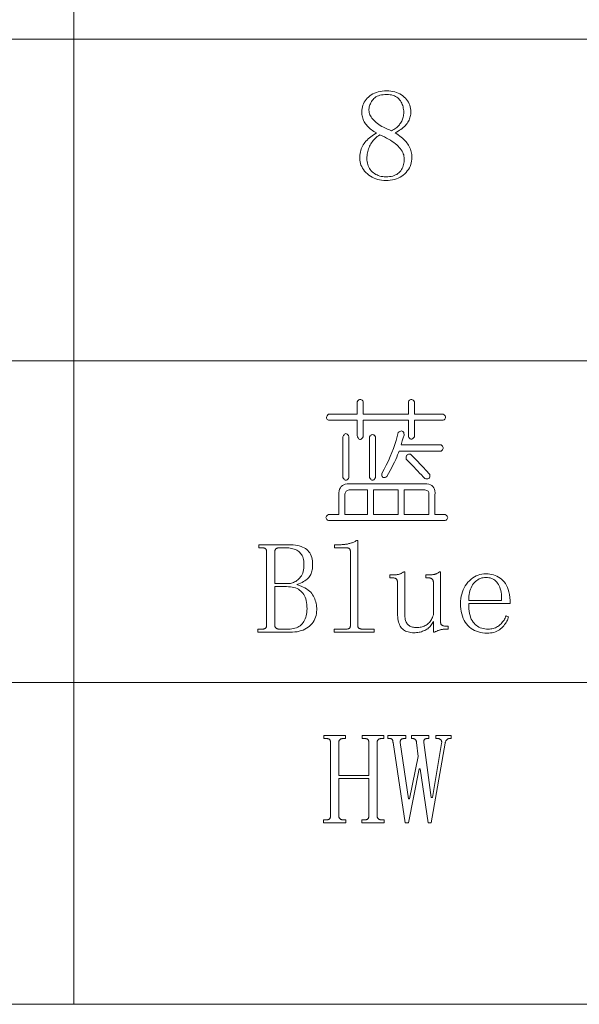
# Model space of a CAD drawing. Extents: x 1 to 297, y 1 to 210.
# Tile 146 of 171: x 263 to 272, y 30 to 46. Entities that reach past the tile are written whole.
import ezdxf

# ---------------------------------------------------------------- set-up
doc = ezdxf.new("R2010")
doc.units = 0

msp = doc.modelspace()

# ---------------------------------------------------------------- linework, layer by layer
at = {"color": 7, "lineweight": 13}
for p, q in [((263.742, 61.841), (263.742, 29.51)), ((220.3, 45.675), (295.449, 45.675)), ((220.3, 40.287), (295.449, 40.287)), ((220.3, 34.898), (295.449, 34.898)), ((220.3, 29.51), (295.449, 29.51))]:
    msp.add_line(p, q, dxfattribs=at)
for points in [[(269.405, 43.693), (269.404, 43.661), (269.4, 43.63), (269.394, 43.6), (269.386, 43.571), (269.375, 43.543), (269.362, 43.516), (269.346, 43.49), (269.328, 43.465), (269.308, 43.441), (269.285, 43.418), (269.26, 43.397), (269.234, 43.378), (269.206, 43.361), (269.176, 43.347), (269.145, 43.335), (269.113, 43.325), (269.079, 43.317), (269.043, 43.311), (269.006, 43.308), (268.968, 43.307), (268.932, 43.308), (268.898, 43.311), (268.864, 43.317), (268.832, 43.325), (268.8, 43.335), (268.77, 43.347), (268.741, 43.361), (268.712, 43.378), (268.685, 43.397), (268.659, 43.418), (268.635, 43.441), (268.613, 43.464), (268.593, 43.488), (268.577, 43.513), (268.563, 43.538), (268.551, 43.564), (268.542, 43.591), (268.536, 43.619), (268.532, 43.647), (268.53, 43.675), (268.531, 43.704), (268.533, 43.732), (268.537, 43.759), (268.542, 43.785), (268.549, 43.81), (268.557, 43.835), (268.566, 43.858), (268.577, 43.881), (268.589, 43.903), (268.603, 43.924), (268.618, 43.944), (268.635, 43.964), (268.653, 43.983), (268.672, 44.002), (268.692, 44.02), (268.714, 44.038), (268.737, 44.055), (268.761, 44.072), (268.787, 44.088), (268.813, 44.104), (268.79, 44.116), (268.768, 44.129), (268.746, 44.143), (268.726, 44.157), (268.707, 44.172), (268.689, 44.187), (268.673, 44.203), (268.657, 44.219), (268.642, 44.236), (268.629, 44.254), (268.617, 44.272), (268.606, 44.291), (268.596, 44.31), (268.588, 44.329), (268.581, 44.349), (268.575, 44.37), (268.571, 44.391), (268.567, 44.412), (268.565, 44.433), (268.565, 44.455), (268.566, 44.484), (268.569, 44.512), (268.575, 44.539), (268.583, 44.565), (268.593, 44.59), (268.605, 44.615), (268.619, 44.638), (268.636, 44.661), (268.655, 44.683), (268.676, 44.704), (268.699, 44.724), (268.724, 44.741), (268.751, 44.756), (268.779, 44.77), (268.809, 44.781), (268.841, 44.79), (268.874, 44.798), (268.909, 44.803), (268.946, 44.806), (268.985, 44.807), (269.02, 44.806), (269.054, 44.803), (269.087, 44.798), (269.118, 44.79), (269.148, 44.781), (269.176, 44.77), (269.203, 44.756), (269.229, 44.741), (269.253, 44.724), (269.276, 44.704), (269.297, 44.683), (269.316, 44.661), (269.333, 44.638), (269.347, 44.615), (269.36, 44.59), (269.37, 44.565), (269.378, 44.539), (269.383, 44.512), (269.386, 44.484), (269.388, 44.455), (269.387, 44.435), (269.385, 44.415), (269.382, 44.395), (269.377, 44.375), (269.372, 44.356), (269.364, 44.337), (269.356, 44.318), (269.346, 44.299), (269.336, 44.281), (269.323, 44.263), (269.31, 44.245), (269.295, 44.227), (269.278, 44.211), (269.26, 44.194), (269.241, 44.178), (269.22, 44.162), (269.198, 44.147), (269.174, 44.132), (269.149, 44.118), (269.122, 44.104), (269.15, 44.087), (269.177, 44.069), (269.202, 44.051), (269.226, 44.033), (269.248, 44.014), (269.269, 43.995), (269.288, 43.976), (269.306, 43.956), (269.322, 43.936), (269.336, 43.915), (269.349, 43.895), (269.361, 43.874), (269.371, 43.852), (269.38, 43.83), (269.388, 43.808), (269.394, 43.786), (269.399, 43.763), (269.402, 43.74), (269.404, 43.716)], [(269.268, 44.447), (269.267, 44.471), (269.265, 44.494), (269.261, 44.516), (269.257, 44.538), (269.25, 44.559), (269.243, 44.58), (269.234, 44.6), (269.224, 44.62), (269.212, 44.639), (269.199, 44.657), (269.185, 44.674), (269.168, 44.689), (269.151, 44.703), (269.132, 44.714), (269.111, 44.724), (269.089, 44.732), (269.065, 44.739), (269.04, 44.743), (269.013, 44.746), (268.985, 44.747), (268.953, 44.746), (268.923, 44.743), (268.896, 44.739), (268.87, 44.733), (268.845, 44.725), (268.823, 44.716), (268.803, 44.705), (268.784, 44.692), (268.768, 44.677), (268.753, 44.661), (268.74, 44.644), (268.729, 44.627), (268.718, 44.609), (268.709, 44.591), (268.702, 44.573), (268.696, 44.555), (268.691, 44.537), (268.687, 44.519), (268.685, 44.5), (268.685, 44.481), (268.686, 44.462), (268.689, 44.444), (268.694, 44.425), (268.701, 44.406), (268.709, 44.388), (268.72, 44.37), (268.733, 44.351), (268.748, 44.333), (268.765, 44.315), (268.783, 44.297), (268.804, 44.279), (268.826, 44.262), (268.85, 44.245), (268.875, 44.228), (268.902, 44.212), (268.931, 44.197), (268.961, 44.181), (268.993, 44.167), (269.027, 44.152), (269.062, 44.138), (269.082, 44.149), (269.101, 44.16), (269.119, 44.171), (269.136, 44.184), (269.152, 44.196), (269.167, 44.209), (269.181, 44.223), (269.194, 44.237), (269.205, 44.252), (269.216, 44.267), (269.226, 44.283), (269.235, 44.299), (269.242, 44.315), (269.249, 44.333), (269.255, 44.35), (269.259, 44.369), (269.263, 44.387), (269.266, 44.407), (269.267, 44.427)], [(268.65, 43.675), (268.651, 43.649), (268.654, 43.623), (268.659, 43.598), (268.665, 43.574), (268.673, 43.551), (268.683, 43.529), (268.695, 43.509), (268.708, 43.489), (268.723, 43.47), (268.74, 43.453), (268.759, 43.436), (268.778, 43.422), (268.799, 43.409), (268.82, 43.398), (268.842, 43.388), (268.865, 43.381), (268.89, 43.375), (268.915, 43.37), (268.941, 43.368), (268.968, 43.367), (268.999, 43.368), (269.029, 43.37), (269.057, 43.375), (269.083, 43.381), (269.108, 43.388), (269.131, 43.398), (269.151, 43.409), (269.171, 43.422), (269.188, 43.436), (269.203, 43.453), (269.217, 43.47), (269.23, 43.489), (269.24, 43.508), (269.25, 43.528), (269.258, 43.549), (269.264, 43.571), (269.27, 43.594), (269.273, 43.617), (269.275, 43.642), (269.276, 43.667), (269.275, 43.689), (269.272, 43.711), (269.267, 43.733), (269.26, 43.755), (269.25, 43.776), (269.239, 43.798), (269.226, 43.819), (269.21, 43.84), (269.193, 43.861), (269.173, 43.881), (269.152, 43.902), (269.128, 43.922), (269.102, 43.941), (269.075, 43.961), (269.045, 43.98), (269.013, 43.998), (268.979, 44.017), (268.943, 44.035), (268.905, 44.052), (268.865, 44.07), (268.845, 44.056), (268.825, 44.041), (268.807, 44.026), (268.79, 44.009), (268.774, 43.993), (268.758, 43.975), (268.744, 43.957), (268.73, 43.938), (268.718, 43.919), (268.706, 43.898), (268.696, 43.878), (268.686, 43.856), (268.678, 43.835), (268.671, 43.813), (268.664, 43.791), (268.659, 43.769), (268.655, 43.746), (268.653, 43.723), (268.651, 43.699)], [(268.488, 39.598), (268.498, 39.614), (268.508, 39.626), (268.518, 39.634), (268.529, 39.639), (268.539, 39.641), (268.549, 39.639), (268.56, 39.634), (268.57, 39.626), (268.58, 39.614), (268.59, 39.598), (268.59, 39.393), (269.345, 39.393), (269.345, 39.598), (269.355, 39.614), (269.365, 39.626), (269.376, 39.634), (269.386, 39.639), (269.396, 39.641), (269.406, 39.639), (269.417, 39.634), (269.427, 39.626), (269.437, 39.614), (269.448, 39.598), (269.448, 39.393), (269.928, 39.393), (269.943, 39.382), (269.955, 39.372), (269.964, 39.362), (269.969, 39.351), (269.97, 39.341), (269.969, 39.331), (269.964, 39.321), (269.955, 39.31), (269.943, 39.3), (269.928, 39.29), (269.448, 39.29), (269.448, 39.015), (269.437, 39), (269.427, 38.988), (269.417, 38.979), (269.406, 38.974), (269.396, 38.973), (269.386, 38.974), (269.376, 38.979), (269.365, 38.988), (269.355, 39), (269.345, 39.015), (269.345, 39.29), (268.59, 39.29), (268.59, 39.015), (268.577, 38.997), (268.564, 38.983), (268.552, 38.974), (268.541, 38.969), (268.53, 38.968), (268.52, 38.972), (268.511, 38.981), (268.503, 38.994), (268.495, 39.011), (268.488, 39.033), (268.488, 39.29), (268.008, 39.29), (267.995, 39.297), (267.986, 39.305), (267.979, 39.313), (267.975, 39.323), (267.973, 39.333), (267.975, 39.343), (267.979, 39.355), (267.986, 39.367), (267.995, 39.379), (268.008, 39.393), (268.488, 39.393)], [(269.173, 39.084), (269.19, 39.096), (269.205, 39.105), (269.219, 39.11), (269.231, 39.111), (269.242, 39.11), (269.251, 39.105), (269.26, 39.096), (269.267, 39.084), (269.272, 39.069), (269.276, 39.05), (269.273, 39.039), (269.269, 39.026), (269.264, 39.013), (269.26, 38.998), (269.255, 38.981), (269.249, 38.963), (269.244, 38.944), (269.238, 38.924), (269.231, 38.902), (269.225, 38.878), (269.893, 38.878), (269.906, 38.868), (269.915, 38.858), (269.922, 38.847), (269.926, 38.837), (269.928, 38.827), (269.926, 38.817), (269.922, 38.806), (269.915, 38.796), (269.906, 38.786), (269.893, 38.775), (269.19, 38.775), (269.179, 38.743), (269.166, 38.709), (269.15, 38.672), (269.133, 38.633), (269.113, 38.591), (269.092, 38.547), (269.068, 38.501), (269.042, 38.452), (269.015, 38.401), (268.985, 38.347), (268.968, 38.338), (268.954, 38.332), (268.941, 38.33), (268.93, 38.33), (268.92, 38.334), (268.913, 38.341), (268.907, 38.35), (268.902, 38.363), (268.9, 38.379), (268.899, 38.398), (268.939, 38.47), (268.976, 38.541), (269.01, 38.611), (269.042, 38.681), (269.07, 38.75), (269.096, 38.818), (269.12, 38.886), (269.14, 38.952), (269.158, 39.019)], [(268.35, 39.015), (268.35, 38.33), (268.34, 38.314), (268.33, 38.302), (268.32, 38.294), (268.309, 38.289), (268.299, 38.287), (268.289, 38.289), (268.278, 38.294), (268.268, 38.302), (268.258, 38.314), (268.248, 38.33), (268.248, 39.015), (268.258, 39.034), (268.268, 39.048), (268.278, 39.059), (268.289, 39.065), (268.299, 39.067), (268.309, 39.065), (268.32, 39.059), (268.33, 39.048), (268.34, 39.034)], [(268.796, 39.015), (268.796, 38.33), (268.786, 38.314), (268.776, 38.302), (268.765, 38.294), (268.755, 38.289), (268.745, 38.287), (268.734, 38.289), (268.724, 38.294), (268.714, 38.302), (268.704, 38.314), (268.693, 38.33), (268.693, 39.015), (268.704, 39.028), (268.714, 39.037), (268.724, 39.044), (268.734, 39.048), (268.745, 39.05), (268.755, 39.048), (268.765, 39.044), (268.776, 39.037), (268.786, 39.028)], [(269.379, 38.724), (269.422, 38.681), (269.463, 38.639), (269.502, 38.6), (269.538, 38.562), (269.572, 38.527), (269.603, 38.494), (269.632, 38.462), (269.659, 38.433), (269.683, 38.406), (269.705, 38.381), (269.707, 38.365), (269.707, 38.351), (269.704, 38.339), (269.699, 38.329), (269.692, 38.321), (269.682, 38.315), (269.67, 38.312), (269.655, 38.31), (269.638, 38.31), (269.619, 38.313), (269.591, 38.344), (269.563, 38.375), (269.534, 38.407), (269.504, 38.439), (269.473, 38.471), (269.442, 38.504), (269.41, 38.537), (269.378, 38.57), (269.344, 38.604), (269.31, 38.638), (269.308, 38.655), (269.308, 38.669), (269.309, 38.682), (269.313, 38.693), (269.319, 38.703), (269.327, 38.71), (269.337, 38.716), (269.349, 38.721), (269.363, 38.723)], [(268.35, 38.227), (269.619, 38.227), (269.655, 38.225), (269.686, 38.219), (269.714, 38.21), (269.737, 38.197), (269.756, 38.18), (269.771, 38.159), (269.782, 38.134), (269.789, 38.106), (269.792, 38.074), (269.79, 38.038), (269.79, 37.713), (269.962, 37.713), (269.977, 37.702), (269.989, 37.692), (269.998, 37.682), (270.003, 37.671), (270.005, 37.661), (270.003, 37.651), (269.998, 37.641), (269.989, 37.63), (269.977, 37.62), (269.962, 37.61), (268.008, 37.61), (267.992, 37.62), (267.98, 37.63), (267.972, 37.641), (267.966, 37.651), (267.965, 37.661), (267.966, 37.671), (267.972, 37.682), (267.98, 37.692), (267.992, 37.702), (268.008, 37.713), (268.179, 37.713), (268.179, 38.038), (268.181, 38.074), (268.186, 38.106), (268.194, 38.134), (268.206, 38.159), (268.222, 38.18), (268.241, 38.197), (268.263, 38.21), (268.289, 38.219), (268.318, 38.225)], [(268.659, 38.124), (268.368, 38.124), (268.351, 38.123), (268.337, 38.121), (268.324, 38.116), (268.313, 38.11), (268.303, 38.103), (268.296, 38.093), (268.29, 38.082), (268.285, 38.069), (268.283, 38.055), (268.282, 38.038), (268.282, 37.713), (268.659, 37.713)], [(269.173, 38.124), (268.762, 38.124), (268.762, 37.713), (269.173, 37.713)], [(269.602, 38.124), (269.276, 38.124), (269.276, 37.713), (269.688, 37.713), (269.688, 38.038), (269.69, 38.055), (269.69, 38.069), (269.687, 38.082), (269.682, 38.093), (269.675, 38.103), (269.665, 38.11), (269.653, 38.116), (269.638, 38.121), (269.621, 38.123)], [(268.205, 37.207), (268.22, 37.207), (268.235, 37.208), (268.25, 37.208), (268.265, 37.21), (268.28, 37.211), (268.294, 37.213), (268.309, 37.215), (268.323, 37.218), (268.337, 37.221), (268.35, 37.224), (268.364, 37.228), (268.378, 37.232), (268.391, 37.236), (268.404, 37.24), (268.417, 37.245), (268.43, 37.251), (268.442, 37.256), (268.455, 37.262), (268.467, 37.269), (268.479, 37.275), (268.496, 37.275), (268.496, 35.861), (268.496, 35.854), (268.497, 35.848), (268.498, 35.842), (268.5, 35.836), (268.501, 35.831), (268.504, 35.826), (268.507, 35.822), (268.51, 35.817), (268.514, 35.813), (268.518, 35.81), (268.522, 35.806), (268.527, 35.804), (268.532, 35.801), (268.537, 35.799), (268.542, 35.797), (268.548, 35.795), (268.554, 35.794), (268.56, 35.793), (268.567, 35.793), (268.573, 35.793), (268.77, 35.793), (268.77, 35.741), (268.102, 35.741), (268.102, 35.793), (268.299, 35.793), (268.307, 35.793), (268.315, 35.793), (268.322, 35.794), (268.329, 35.795), (268.335, 35.797), (268.341, 35.799), (268.346, 35.801), (268.351, 35.804), (268.355, 35.806), (268.359, 35.81), (268.362, 35.813), (268.365, 35.817), (268.368, 35.822), (268.37, 35.826), (268.372, 35.831), (268.373, 35.836), (268.375, 35.842), (268.375, 35.848), (268.376, 35.854), (268.376, 35.861), (268.376, 37.087), (268.376, 37.094), (268.375, 37.1), (268.375, 37.106), (268.373, 37.112), (268.372, 37.117), (268.37, 37.122), (268.368, 37.126), (268.365, 37.131), (268.362, 37.135), (268.359, 37.138), (268.355, 37.142), (268.351, 37.144), (268.346, 37.147), (268.341, 37.149), (268.335, 37.151), (268.329, 37.153), (268.322, 37.154), (268.315, 37.155), (268.307, 37.155), (268.299, 37.155), (268.11, 37.155), (268.11, 37.207)], [(266.825, 35.741), (266.825, 35.793), (266.893, 35.793), (266.902, 35.793), (266.909, 35.793), (266.917, 35.794), (266.923, 35.795), (266.93, 35.797), (266.935, 35.799), (266.941, 35.801), (266.945, 35.804), (266.95, 35.806), (266.953, 35.81), (266.957, 35.813), (266.959, 35.817), (266.962, 35.822), (266.964, 35.826), (266.966, 35.831), (266.968, 35.836), (266.969, 35.842), (266.97, 35.848), (266.97, 35.854), (266.97, 35.861), (266.97, 37.087), (266.97, 37.094), (266.97, 37.1), (266.969, 37.106), (266.968, 37.112), (266.966, 37.117), (266.964, 37.122), (266.962, 37.126), (266.959, 37.131), (266.957, 37.135), (266.953, 37.138), (266.95, 37.142), (266.945, 37.144), (266.941, 37.147), (266.935, 37.149), (266.93, 37.151), (266.923, 37.153), (266.917, 37.154), (266.909, 37.155), (266.902, 37.155), (266.893, 37.155), (266.842, 37.155), (266.842, 37.207), (267.339, 37.207), (267.379, 37.206), (267.417, 37.204), (267.453, 37.2), (267.486, 37.194), (267.518, 37.187), (267.547, 37.178), (267.574, 37.167), (267.6, 37.155), (267.622, 37.141), (267.643, 37.125), (267.662, 37.108), (267.679, 37.089), (267.694, 37.069), (267.706, 37.046), (267.717, 37.022), (267.726, 36.995), (267.733, 36.967), (267.738, 36.938), (267.741, 36.906), (267.742, 36.873), (267.741, 36.849), (267.74, 36.826), (267.737, 36.804), (267.734, 36.783), (267.729, 36.763), (267.723, 36.744), (267.717, 36.726), (267.709, 36.708), (267.7, 36.691), (267.69, 36.675), (267.679, 36.66), (267.665, 36.645), (267.65, 36.631), (267.631, 36.616), (267.611, 36.603), (267.589, 36.589), (267.564, 36.576), (267.537, 36.563), (267.508, 36.55), (267.476, 36.538), (267.514, 36.526), (267.55, 36.512), (267.583, 36.498), (267.613, 36.482), (267.641, 36.465), (267.666, 36.448), (267.689, 36.429), (267.709, 36.409), (267.727, 36.389), (267.742, 36.367), (267.755, 36.344), (267.767, 36.321), (267.777, 36.298), (267.786, 36.274), (267.793, 36.249), (267.799, 36.224), (267.804, 36.198), (267.808, 36.172), (267.81, 36.145), (267.81, 36.118), (267.809, 36.085), (267.806, 36.052), (267.8, 36.022), (267.791, 35.992), (267.78, 35.964), (267.767, 35.937), (267.752, 35.912), (267.734, 35.888), (267.713, 35.865), (267.69, 35.844), (267.666, 35.824), (267.639, 35.807), (267.611, 35.792), (267.581, 35.778), (267.549, 35.767), (267.516, 35.758), (267.48, 35.75), (267.444, 35.745), (267.405, 35.742), (267.365, 35.741)], [(267.596, 36.873), (267.595, 36.903), (267.593, 36.931), (267.588, 36.957), (267.582, 36.982), (267.575, 37.004), (267.565, 37.025), (267.554, 37.045), (267.541, 37.062), (267.527, 37.077), (267.51, 37.091), (267.493, 37.103), (267.474, 37.114), (267.454, 37.124), (267.434, 37.132), (267.412, 37.139), (267.389, 37.145), (267.365, 37.15), (267.34, 37.153), (267.314, 37.155), (267.288, 37.155), (267.185, 37.155), (267.178, 37.155), (267.172, 37.155), (267.165, 37.154), (267.159, 37.153), (267.154, 37.151), (267.148, 37.149), (267.143, 37.147), (267.138, 37.144), (267.133, 37.142), (267.129, 37.138), (267.125, 37.135), (267.121, 37.131), (267.118, 37.126), (267.115, 37.122), (267.113, 37.117), (267.111, 37.112), (267.109, 37.106), (267.108, 37.1), (267.108, 37.094), (267.108, 37.087), (267.108, 36.555), (267.33, 36.555), (267.349, 36.556), (267.368, 36.559), (267.386, 36.562), (267.404, 36.568), (267.423, 36.575), (267.44, 36.583), (267.458, 36.593), (267.476, 36.605), (267.493, 36.618), (267.51, 36.633), (267.527, 36.649), (267.541, 36.667), (267.554, 36.687), (267.565, 36.708), (267.575, 36.731), (267.582, 36.756), (267.588, 36.783), (267.593, 36.811), (267.595, 36.841)], [(269.482, 35.818), (269.502, 35.819), (269.522, 35.82), (269.541, 35.823), (269.559, 35.827), (269.577, 35.831), (269.594, 35.837), (269.611, 35.844), (269.627, 35.851), (269.643, 35.86), (269.658, 35.87), (269.672, 35.881), (269.685, 35.893), (269.698, 35.906), (269.71, 35.92), (269.721, 35.936), (269.731, 35.953), (269.741, 35.971), (269.749, 35.99), (269.757, 36.011), (269.765, 36.033), (269.765, 36.573), (269.765, 36.579), (269.764, 36.586), (269.763, 36.592), (269.762, 36.598), (269.76, 36.604), (269.759, 36.609), (269.756, 36.614), (269.754, 36.619), (269.751, 36.624), (269.748, 36.628), (269.744, 36.632), (269.74, 36.636), (269.735, 36.639), (269.73, 36.642), (269.724, 36.644), (269.718, 36.646), (269.711, 36.648), (269.704, 36.649), (269.696, 36.65), (269.688, 36.65), (269.636, 36.65), (269.636, 36.701), (269.688, 36.701), (269.698, 36.701), (269.708, 36.702), (269.718, 36.702), (269.727, 36.703), (269.737, 36.703), (269.746, 36.704), (269.755, 36.705), (269.764, 36.707), (269.773, 36.708), (269.782, 36.71), (269.79, 36.712), (269.799, 36.714), (269.808, 36.717), (269.816, 36.721), (269.825, 36.725), (269.833, 36.729), (269.842, 36.734), (269.85, 36.74), (269.859, 36.746), (269.868, 36.753), (269.885, 36.753), (269.885, 35.913), (269.885, 35.906), (269.886, 35.9), (269.887, 35.894), (269.888, 35.888), (269.89, 35.883), (269.892, 35.878), (269.895, 35.873), (269.898, 35.869), (269.902, 35.865), (269.906, 35.861), (269.911, 35.858), (269.915, 35.855), (269.92, 35.852), (269.925, 35.85), (269.931, 35.848), (269.936, 35.847), (269.942, 35.846), (269.949, 35.845), (269.955, 35.844), (269.962, 35.844), (270.013, 35.844), (270.013, 35.793), (269.962, 35.793), (269.953, 35.792), (269.945, 35.792), (269.936, 35.791), (269.928, 35.791), (269.919, 35.789), (269.91, 35.788), (269.902, 35.786), (269.893, 35.784), (269.885, 35.782), (269.876, 35.78), (269.867, 35.777), (269.859, 35.774), (269.85, 35.771), (269.84, 35.767), (269.831, 35.764), (269.822, 35.76), (269.812, 35.755), (269.802, 35.751), (269.792, 35.746), (269.782, 35.741), (269.765, 35.741), (269.765, 35.921), (269.756, 35.903), (269.746, 35.885), (269.735, 35.869), (269.724, 35.853), (269.711, 35.839), (269.698, 35.825), (269.684, 35.812), (269.669, 35.8), (269.653, 35.79), (269.636, 35.78), (269.619, 35.771), (269.601, 35.763), (269.582, 35.756), (269.563, 35.75), (269.544, 35.744), (269.524, 35.74), (269.504, 35.737), (269.483, 35.734), (269.461, 35.733), (269.439, 35.733), (269.412, 35.733), (269.387, 35.736), (269.363, 35.74), (269.34, 35.745), (269.319, 35.752), (269.299, 35.76), (269.281, 35.77), (269.263, 35.782), (269.248, 35.795), (269.233, 35.81), (269.22, 35.826), (269.209, 35.844), (269.198, 35.865), (269.189, 35.887), (269.182, 35.91), (269.176, 35.936), (269.171, 35.964), (269.167, 35.994), (269.165, 36.025), (269.165, 36.058), (269.165, 36.573), (269.165, 36.579), (269.164, 36.586), (269.163, 36.592), (269.162, 36.598), (269.16, 36.604), (269.159, 36.609), (269.156, 36.614), (269.154, 36.619), (269.151, 36.624), (269.148, 36.628), (269.144, 36.632), (269.14, 36.636), (269.135, 36.639), (269.13, 36.642), (269.124, 36.644), (269.118, 36.646), (269.111, 36.648), (269.104, 36.649), (269.096, 36.65), (269.088, 36.65), (269.036, 36.65), (269.036, 36.701), (269.088, 36.701), (269.098, 36.701), (269.108, 36.702), (269.118, 36.702), (269.127, 36.703), (269.137, 36.703), (269.146, 36.704), (269.155, 36.705), (269.164, 36.707), (269.173, 36.708), (269.182, 36.71), (269.19, 36.712), (269.199, 36.714), (269.208, 36.717), (269.216, 36.721), (269.225, 36.725), (269.233, 36.729), (269.242, 36.734), (269.25, 36.74), (269.259, 36.746), (269.268, 36.753), (269.285, 36.753), (269.285, 36.041), (269.285, 36.018), (269.287, 35.996), (269.289, 35.975), (269.293, 35.956), (269.298, 35.938), (269.303, 35.922), (269.31, 35.907), (269.318, 35.893), (269.326, 35.881), (269.336, 35.87), (269.347, 35.86), (269.358, 35.851), (269.371, 35.844), (269.384, 35.837), (269.398, 35.831), (269.413, 35.827), (269.429, 35.823), (269.446, 35.82), (269.463, 35.819)], [(270.356, 36.221), (270.357, 36.176), (270.36, 36.134), (270.364, 36.094), (270.371, 36.057), (270.379, 36.023), (270.389, 35.991), (270.4, 35.962), (270.414, 35.936), (270.429, 35.912), (270.446, 35.891), (270.465, 35.872), (270.484, 35.856), (270.505, 35.841), (270.527, 35.828), (270.55, 35.817), (270.574, 35.808), (270.599, 35.801), (270.626, 35.797), (270.653, 35.794), (270.682, 35.793), (270.704, 35.793), (270.725, 35.795), (270.746, 35.798), (270.766, 35.803), (270.785, 35.809), (270.803, 35.816), (270.821, 35.824), (270.838, 35.834), (270.855, 35.845), (270.87, 35.857), (270.885, 35.87), (270.9, 35.884), (270.913, 35.898), (270.925, 35.913), (270.937, 35.929), (270.948, 35.945), (270.957, 35.962), (270.966, 35.979), (270.975, 35.997), (270.982, 36.015), (271.025, 35.998), (271.019, 35.98), (271.012, 35.961), (271.004, 35.942), (270.994, 35.924), (270.983, 35.905), (270.971, 35.887), (270.957, 35.868), (270.942, 35.85), (270.926, 35.832), (270.909, 35.814), (270.89, 35.797), (270.87, 35.782), (270.849, 35.768), (270.827, 35.756), (270.803, 35.747), (270.778, 35.738), (270.751, 35.732), (270.724, 35.728), (270.695, 35.725), (270.665, 35.724), (270.626, 35.725), (270.589, 35.729), (270.553, 35.736), (270.519, 35.745), (270.486, 35.756), (270.454, 35.77), (270.424, 35.787), (270.396, 35.806), (270.369, 35.828), (270.343, 35.853), (270.32, 35.879), (270.299, 35.908), (270.28, 35.94), (270.264, 35.973), (270.25, 36.009), (270.239, 36.047), (270.23, 36.087), (270.224, 36.13), (270.22, 36.174), (270.219, 36.221), (270.22, 36.263), (270.224, 36.304), (270.23, 36.343), (270.239, 36.381), (270.25, 36.417), (270.264, 36.452), (270.28, 36.485), (270.299, 36.517), (270.32, 36.548), (270.343, 36.577), (270.369, 36.604), (270.395, 36.628), (270.423, 36.649), (270.452, 36.667), (270.482, 36.683), (270.512, 36.696), (270.545, 36.706), (270.578, 36.713), (270.612, 36.717), (270.648, 36.718), (270.68, 36.717), (270.711, 36.714), (270.741, 36.708), (270.771, 36.7), (270.8, 36.69), (270.828, 36.678), (270.855, 36.664), (270.881, 36.647), (270.906, 36.628), (270.93, 36.607), (270.953, 36.583), (270.974, 36.556), (270.992, 36.525), (271.007, 36.492), (271.02, 36.455), (271.031, 36.415), (271.04, 36.371), (271.046, 36.324), (271.049, 36.274), (271.05, 36.221)], [(270.905, 36.273), (270.906, 36.309), (270.905, 36.344), (270.903, 36.378), (270.899, 36.409), (270.893, 36.439), (270.886, 36.466), (270.877, 36.493), (270.866, 36.517), (270.854, 36.539), (270.84, 36.56), (270.825, 36.578), (270.809, 36.595), (270.792, 36.61), (270.775, 36.623), (270.756, 36.634), (270.736, 36.643), (270.715, 36.649), (270.694, 36.654), (270.671, 36.657), (270.648, 36.658), (270.622, 36.657), (270.598, 36.654), (270.575, 36.649), (270.552, 36.642), (270.531, 36.633), (270.51, 36.621), (270.491, 36.608), (270.472, 36.592), (270.454, 36.575), (270.438, 36.555), (270.422, 36.534), (270.408, 36.511), (270.396, 36.487), (270.385, 36.461), (270.376, 36.433), (270.369, 36.404), (270.363, 36.374), (270.359, 36.342), (270.357, 36.308), (270.356, 36.273)], [(267.339, 35.793), (267.367, 35.794), (267.395, 35.796), (267.421, 35.801), (267.445, 35.807), (267.469, 35.815), (267.491, 35.825), (267.512, 35.837), (267.531, 35.85), (267.549, 35.866), (267.566, 35.883), (267.582, 35.901), (267.595, 35.922), (267.608, 35.943), (267.618, 35.966), (267.627, 35.991), (267.635, 36.017), (267.64, 36.044), (267.644, 36.073), (267.647, 36.104), (267.648, 36.135), (267.647, 36.172), (267.644, 36.207), (267.64, 36.24), (267.634, 36.271), (267.626, 36.299), (267.617, 36.326), (267.606, 36.351), (267.593, 36.374), (267.578, 36.395), (267.562, 36.414), (267.544, 36.431), (267.524, 36.446), (267.503, 36.46), (267.48, 36.472), (267.455, 36.482), (267.428, 36.49), (267.4, 36.496), (267.37, 36.5), (267.338, 36.503), (267.305, 36.504), (267.108, 36.504), (267.108, 35.861), (267.108, 35.854), (267.108, 35.848), (267.109, 35.842), (267.111, 35.836), (267.113, 35.831), (267.115, 35.826), (267.118, 35.822), (267.121, 35.817), (267.125, 35.813), (267.129, 35.81), (267.133, 35.806), (267.138, 35.804), (267.143, 35.801), (267.148, 35.799), (267.154, 35.797), (267.159, 35.795), (267.165, 35.794), (267.172, 35.793), (267.178, 35.793), (267.185, 35.793)], [(268.822, 32.667), (268.822, 32.66), (268.823, 32.654), (268.824, 32.648), (268.825, 32.642), (268.827, 32.637), (268.83, 32.632), (268.832, 32.627), (268.836, 32.623), (268.839, 32.619), (268.843, 32.615), (268.848, 32.612), (268.852, 32.609), (268.857, 32.607), (268.862, 32.604), (268.868, 32.603), (268.874, 32.601), (268.88, 32.6), (268.886, 32.599), (268.892, 32.598), (268.899, 32.598), (268.942, 32.598), (268.942, 32.547), (268.565, 32.547), (268.565, 32.598), (268.608, 32.598), (268.616, 32.598), (268.624, 32.599), (268.631, 32.6), (268.638, 32.601), (268.644, 32.603), (268.65, 32.604), (268.655, 32.607), (268.66, 32.609), (268.664, 32.612), (268.668, 32.615), (268.671, 32.619), (268.674, 32.623), (268.676, 32.627), (268.679, 32.632), (268.68, 32.637), (268.682, 32.642), (268.683, 32.648), (268.684, 32.654), (268.685, 32.66), (268.685, 32.667), (268.685, 33.293), (268.179, 33.293), (268.179, 32.667), (268.179, 32.66), (268.18, 32.654), (268.181, 32.648), (268.182, 32.642), (268.184, 32.637), (268.187, 32.632), (268.19, 32.627), (268.193, 32.623), (268.196, 32.619), (268.2, 32.615), (268.205, 32.612), (268.21, 32.609), (268.214, 32.607), (268.22, 32.604), (268.225, 32.603), (268.231, 32.601), (268.237, 32.6), (268.243, 32.599), (268.249, 32.598), (268.256, 32.598), (268.299, 32.598), (268.299, 32.547), (267.922, 32.547), (267.922, 32.598), (267.965, 32.598), (267.973, 32.598), (267.981, 32.599), (267.988, 32.6), (267.995, 32.601), (268.001, 32.603), (268.007, 32.604), (268.012, 32.607), (268.017, 32.609), (268.021, 32.612), (268.025, 32.615), (268.028, 32.619), (268.031, 32.623), (268.033, 32.627), (268.036, 32.632), (268.038, 32.637), (268.039, 32.642), (268.04, 32.648), (268.041, 32.654), (268.042, 32.66), (268.042, 32.667), (268.042, 33.893), (268.042, 33.899), (268.041, 33.906), (268.04, 33.912), (268.039, 33.917), (268.038, 33.923), (268.036, 33.928), (268.033, 33.932), (268.031, 33.937), (268.028, 33.94), (268.025, 33.944), (268.021, 33.947), (268.017, 33.95), (268.012, 33.953), (268.007, 33.955), (268.001, 33.957), (267.995, 33.958), (267.988, 33.96), (267.981, 33.961), (267.973, 33.961), (267.965, 33.961), (267.93, 33.961), (267.93, 34.013), (268.29, 34.013), (268.29, 33.961), (268.256, 33.961), (268.249, 33.961), (268.243, 33.961), (268.237, 33.96), (268.231, 33.958), (268.225, 33.957), (268.22, 33.955), (268.214, 33.953), (268.21, 33.95), (268.205, 33.947), (268.2, 33.944), (268.196, 33.94), (268.193, 33.937), (268.19, 33.932), (268.187, 33.928), (268.184, 33.923), (268.182, 33.917), (268.181, 33.912), (268.18, 33.906), (268.179, 33.899), (268.179, 33.893), (268.179, 33.344), (268.685, 33.344), (268.685, 33.893), (268.685, 33.899), (268.684, 33.906), (268.683, 33.912), (268.682, 33.917), (268.68, 33.923), (268.679, 33.928), (268.676, 33.932), (268.674, 33.937), (268.671, 33.94), (268.668, 33.944), (268.664, 33.947), (268.66, 33.95), (268.655, 33.953), (268.65, 33.955), (268.644, 33.957), (268.638, 33.958), (268.631, 33.96), (268.624, 33.961), (268.616, 33.961), (268.608, 33.961), (268.573, 33.961), (268.573, 34.013), (268.933, 34.013), (268.933, 33.961), (268.899, 33.961), (268.892, 33.961), (268.886, 33.961), (268.88, 33.96), (268.874, 33.958), (268.868, 33.957), (268.862, 33.955), (268.857, 33.953), (268.852, 33.95), (268.848, 33.947), (268.843, 33.944), (268.839, 33.94), (268.836, 33.937), (268.832, 33.932), (268.83, 33.928), (268.827, 33.923), (268.825, 33.917), (268.824, 33.912), (268.823, 33.906), (268.822, 33.899), (268.822, 33.893)], [(270.065, 34.013), (270.065, 33.961), (270.03, 33.961), (270.027, 33.961), (270.023, 33.961), (270.02, 33.96), (270.016, 33.958), (270.012, 33.957), (270.008, 33.955), (270.004, 33.953), (270, 33.95), (269.996, 33.947), (269.992, 33.944), (269.988, 33.94), (269.984, 33.936), (269.98, 33.931), (269.977, 33.926), (269.974, 33.92), (269.971, 33.914), (269.968, 33.907), (269.966, 33.9), (269.964, 33.892), (269.962, 33.884), (269.73, 32.547), (269.679, 32.547), (269.542, 33.455), (269.525, 33.455), (269.345, 32.547), (269.293, 32.547), (269.088, 33.893), (269.087, 33.899), (269.087, 33.906), (269.086, 33.912), (269.086, 33.917), (269.084, 33.923), (269.083, 33.928), (269.081, 33.932), (269.079, 33.937), (269.077, 33.94), (269.075, 33.944), (269.072, 33.947), (269.069, 33.95), (269.066, 33.953), (269.062, 33.955), (269.059, 33.957), (269.055, 33.958), (269.05, 33.96), (269.046, 33.961), (269.041, 33.961), (269.036, 33.961), (269.002, 33.961), (269.002, 34.013), (269.302, 34.013), (269.302, 33.961), (269.276, 33.961), (269.269, 33.961), (269.263, 33.961), (269.257, 33.96), (269.251, 33.958), (269.246, 33.957), (269.241, 33.955), (269.237, 33.953), (269.232, 33.95), (269.228, 33.947), (269.225, 33.944), (269.221, 33.94), (269.219, 33.937), (269.216, 33.932), (269.214, 33.928), (269.212, 33.923), (269.21, 33.917), (269.209, 33.912), (269.208, 33.906), (269.208, 33.899), (269.208, 33.893), (269.345, 32.95), (269.362, 32.95), (269.508, 33.661), (269.482, 33.893), (269.482, 33.899), (269.481, 33.906), (269.48, 33.912), (269.478, 33.917), (269.477, 33.923), (269.474, 33.928), (269.471, 33.932), (269.468, 33.937), (269.465, 33.94), (269.46, 33.944), (269.456, 33.947), (269.452, 33.95), (269.448, 33.953), (269.444, 33.955), (269.44, 33.957), (269.436, 33.958), (269.433, 33.96), (269.429, 33.961), (269.425, 33.961), (269.422, 33.961), (269.396, 33.961), (269.396, 34.013), (269.688, 34.013), (269.688, 33.961), (269.662, 33.961), (269.655, 33.961), (269.649, 33.961), (269.643, 33.96), (269.638, 33.958), (269.633, 33.957), (269.628, 33.955), (269.624, 33.953), (269.621, 33.95), (269.617, 33.947), (269.615, 33.944), (269.612, 33.94), (269.61, 33.937), (269.608, 33.932), (269.606, 33.928), (269.605, 33.923), (269.604, 33.917), (269.603, 33.912), (269.602, 33.906), (269.602, 33.899), (269.602, 33.893), (269.73, 32.975), (269.748, 32.975), (269.902, 33.875), (269.903, 33.884), (269.904, 33.892), (269.904, 33.899), (269.904, 33.906), (269.903, 33.913), (269.901, 33.919), (269.899, 33.925), (269.896, 33.93), (269.893, 33.935), (269.889, 33.94), (269.885, 33.944), (269.88, 33.947), (269.875, 33.951), (269.87, 33.953), (269.864, 33.956), (269.859, 33.958), (269.853, 33.959), (269.846, 33.96), (269.84, 33.961), (269.833, 33.961), (269.808, 33.961), (269.808, 34.013)]]:
    msp.add_lwpolyline(points, close=True, dxfattribs=at)

doc.saveas('drawing.dxf')
